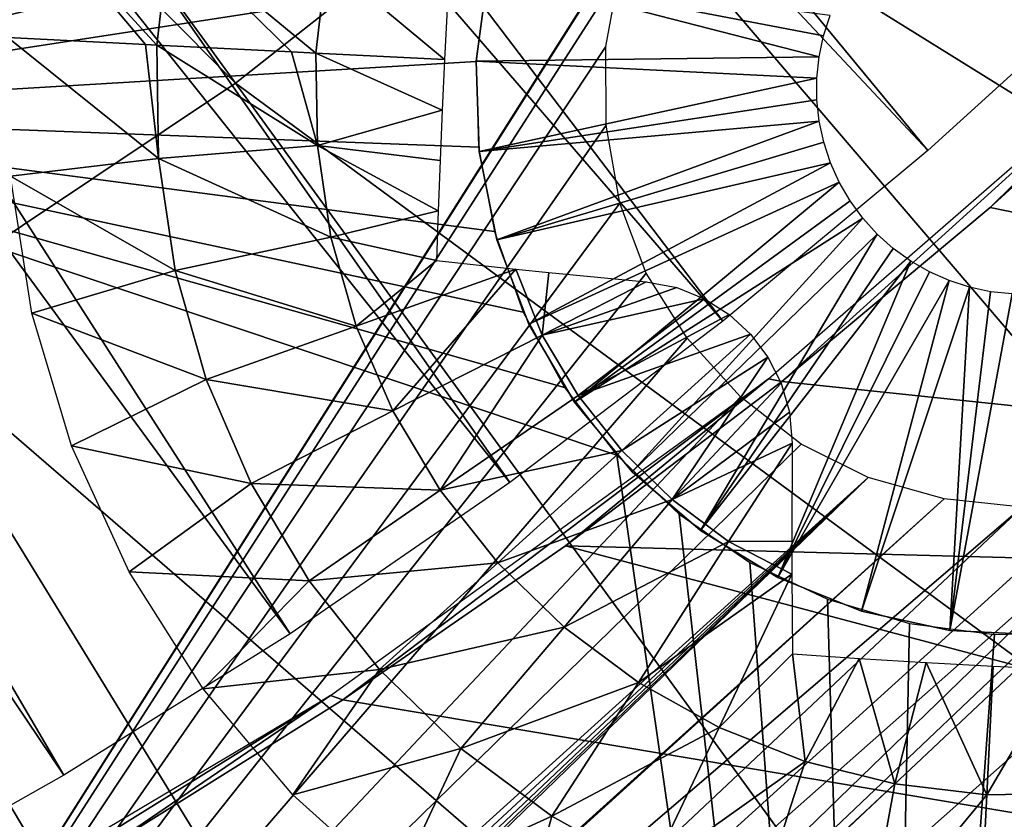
# Model space of a CAD drawing. Header units: millimetres. Extents: x -30.2 to 30.2, y -30.2 to 30.2.
# Tile 183 of 256: x 9.5 to 12.7, y -16.4 to -13.9. Entities that reach past the tile are written whole.
import ezdxf

# ---------------------------------------------------------------- set-up
doc = ezdxf.new("R2010")
doc.units = ezdxf.units.MM
doc.header["$LTSCALE"] = 52.148148
for name, color, linetype in [('107', 7, 'CONTINUOUS'), ('2', 7, 'CONTINUOUS'), ('206', 7, 'CONTINUOUS'), ('281', 7, 'CONTINUOUS'), ('284', 7, 'CONTINUOUS'), ('288', 7, 'CONTINUOUS'), ('339', 7, 'CONTINUOUS'), ('340', 7, 'CONTINUOUS'), ('341', 7, 'CONTINUOUS'), ('342', 7, 'CONTINUOUS'), ('343', 7, 'CONTINUOUS'), ('344', 7, 'CONTINUOUS'), ('73', 7, 'CONTINUOUS'), ('77', 7, 'CONTINUOUS'), ('82', 7, 'CONTINUOUS'), ('86', 7, 'CONTINUOUS')]:
    doc.layers.add(name, color=color, linetype=linetype)

msp = doc.modelspace()

# ---------------------------------------------------------------- linework, layer by layer
at = {"layer": '107', "color": 251, "linetype": 'Continuous', "true_color": 0x4c4c4c}
for points in [[(6.0965, -12.9276, -131.4064), (9.6267, -20.8687, -122.7), (5.4548, -13.2112, -131.4064), (6.0965, -12.9276, -131.4064)], [(9.6267, -20.8687, -122.7), (6.0965, -12.9276, -131.4064), (7.1998, -14.1914, -129.7829), (9.6267, -20.8687, -122.7)], [(9.6267, -20.8687, -122.7), (8.7595, -21.2472, -122.7), (5.4548, -13.2112, -131.4064), (9.6267, -20.8687, -122.7)], [(10.4775, -20.4547, -122.7), (9.6267, -20.8687, -122.7), (7.1998, -14.1914, -129.7829), (10.4775, -20.4547, -122.7)]]:
    msp.add_3dface(points, dxfattribs=at)
at = {"layer": '2', "color": 251, "linetype": 'Continuous', "true_color": 0x4c4c4c}
for points in [[(6.8172, -9.3831, 6.8418), (6.06, -9.8891, 6.8418), (10.226, -14.0749, 6.644), (6.8172, -9.3831, 6.8418)], [(11.2988, -13.2291, 6.644), (6.8172, -9.3831, 6.8418), (10.226, -14.0749, 6.644), (11.2988, -13.2291, 6.644)], [(10.226, -14.0749, 6.644), (6.06, -9.8891, 6.8418), (9.0902, -14.8338, 6.644), (10.226, -14.0749, 6.644)], [(17.6365, -15.063, 6.367), (13.2291, -11.2988, 6.644), (12.3019, -12.3019, 6.644), (17.6365, -15.063, 6.367)], [(16.4003, -16.4003, 6.367), (12.3019, -12.3019, 6.644), (11.2988, -13.2291, 6.644), (16.4003, -16.4003, 6.367)], [(16.4003, -16.4003, 6.367), (17.6365, -15.063, 6.367), (12.3019, -12.3019, 6.644), (16.4003, -16.4003, 6.367)], [(15.063, -17.6365, 6.367), (11.2988, -13.2291, 6.644), (10.226, -14.0749, 6.644), (15.063, -17.6365, 6.367)], [(15.063, -17.6365, 6.367), (16.4003, -16.4003, 6.367), (11.2988, -13.2291, 6.644), (15.063, -17.6365, 6.367)], [(13.6328, -18.764, 6.367), (10.226, -14.0749, 6.644), (9.0902, -14.8338, 6.644), (13.6328, -18.764, 6.367)], [(13.6328, -18.764, 6.367), (15.063, -17.6365, 6.367), (10.226, -14.0749, 6.644), (13.6328, -18.764, 6.367)], [(12.1186, -19.7757, 6.367), (9.0902, -14.8338, 6.644), (7.8983, -15.5013, 6.644), (12.1186, -19.7757, 6.367)], [(12.1186, -19.7757, 6.367), (13.6328, -18.764, 6.367), (9.0902, -14.8338, 6.644), (12.1186, -19.7757, 6.367)], [(10.5296, -20.6656, 6.367), (7.8983, -15.5013, 6.644), (6.6577, -16.0732, 6.644), (10.5296, -20.6656, 6.367)], [(10.5296, -20.6656, 6.367), (12.1186, -19.7757, 6.367), (7.8983, -15.5013, 6.644), (10.5296, -20.6656, 6.367)], [(8.8758, -21.428, 6.367), (10.5296, -20.6656, 6.367), (6.6577, -16.0732, 6.644), (8.8758, -21.428, 6.367)]]:
    msp.add_3dface(points, dxfattribs=at)
at = {"layer": '206', "color": 251, "linetype": 'Continuous', "true_color": 0x4c4c4c}
for points in [[(9.2465, -10.2252, -121.7), (7.8734, -19.3001, -121.7), (11.6706, -13.2981, -121.7), (9.2465, -10.2252, -121.7)], [(8.7872, -20.1093, -121.7), (19.3552, -10.3422, -121.7), (7.9304, -20.4629, -121.7), (8.7872, -20.1093, -121.7)], [(7.9304, -20.4629, -121.7), (19.3552, -10.3422, -121.7), (13.6433, -15.0873, -121.7), (7.9304, -20.4629, -121.7)], [(9.6285, -19.7212, -121.7), (19.3552, -10.3422, -121.7), (8.7872, -20.1093, -121.7), (9.6285, -19.7212, -121.7)], [(18.4256, -11.9236, -121.7), (19.3552, -10.3422, -121.7), (9.6285, -19.7212, -121.7), (18.4256, -11.9236, -121.7)], [(10.4497, -19.3006, -121.7), (18.4256, -11.9236, -121.7), (9.6285, -19.7212, -121.7), (10.4497, -19.3006, -121.7)], [(17.3795, -13.4067, -121.7), (18.4256, -11.9236, -121.7), (10.4497, -19.3006, -121.7), (17.3795, -13.4067, -121.7)], [(11.6706, -13.2981, -121.7), (7.8734, -19.3001, -121.7), (11.5405, -13.5077, -121.7), (11.6706, -13.2981, -121.7)], [(12.0168, -18.3681, -121.7), (17.3795, -13.4067, -121.7), (10.4497, -19.3006, -121.7), (12.0168, -18.3681, -121.7)], [(16.2148, -14.7935, -121.7), (17.3795, -13.4067, -121.7), (12.0168, -18.3681, -121.7), (16.2148, -14.7935, -121.7)], [(11.5405, -13.5077, -121.7), (7.8734, -19.3001, -121.7), (11.4537, -13.7264, -121.7), (11.5405, -13.5077, -121.7)], [(11.4537, -13.7264, -121.7), (7.8734, -19.3001, -121.7), (11.4108, -13.9582, -121.7), (11.4537, -13.7264, -121.7)], [(11.4108, -13.9582, -121.7), (7.8734, -19.3001, -121.7), (11.4123, -14.2096, -121.7), (11.4108, -13.9582, -121.7)], [(11.4123, -14.2096, -121.7), (7.8734, -19.3001, -121.7), (11.456, -14.4589, -121.7), (11.4123, -14.2096, -121.7)], [(11.456, -14.4589, -121.7), (7.8734, -19.3001, -121.7), (11.5397, -14.683, -121.7), (11.456, -14.4589, -121.7)], [(11.5397, -14.683, -121.7), (7.8734, -19.3001, -121.7), (11.671, -14.891, -121.7), (11.5397, -14.683, -121.7)], [(13.5086, -17.2963, -121.7), (16.2148, -14.7935, -121.7), (12.0168, -18.3681, -121.7), (13.5086, -17.2963, -121.7)], [(11.671, -14.891, -121.7), (7.8734, -19.3001, -121.7), (11.8416, -15.0797, -121.7), (11.671, -14.891, -121.7)], [(11.8416, -15.0797, -121.7), (7.8734, -19.3001, -121.7), (12.0355, -15.2312, -121.7), (11.8416, -15.0797, -121.7)], [(13.4265, -15.2398, -121.7), (7.9304, -20.4629, -121.7), (13.6433, -15.0873, -121.7), (13.4265, -15.2398, -121.7)], [(12.0355, -15.2312, -121.7), (7.8734, -19.3001, -121.7), (12.2501, -15.337, -121.7), (12.0355, -15.2312, -121.7)], [(13.2049, -15.3483, -121.7), (7.9304, -20.4629, -121.7), (13.4265, -15.2398, -121.7), (13.2049, -15.3483, -121.7)], [(7.8734, -19.3001, -121.7), (7.8966, -19.379, -121.7), (12.2501, -15.337, -121.7), (7.8734, -19.3001, -121.7)], [(7.8976, -19.5181, -121.7), (7.8755, -19.5782, -121.7), (12.2501, -15.337, -121.7), (7.8976, -19.5181, -121.7)], [(12.2501, -15.337, -121.7), (7.8755, -19.5782, -121.7), (12.4937, -15.4054, -121.7), (12.2501, -15.337, -121.7)], [(7.8966, -19.379, -121.7), (7.9046, -19.4517, -121.7), (12.2501, -15.337, -121.7), (7.8966, -19.379, -121.7)], [(7.9046, -19.4517, -121.7), (7.8976, -19.5181, -121.7), (12.2501, -15.337, -121.7), (7.9046, -19.4517, -121.7)], [(7.0624, -20.7802, -121.7), (7.9304, -20.4629, -121.7), (13.2049, -15.3483, -121.7), (7.0624, -20.7802, -121.7)], [(12.9786, -15.4127, -121.7), (7.0624, -20.7802, -121.7), (13.2049, -15.3483, -121.7), (12.9786, -15.4127, -121.7)], [(7.8384, -19.6321, -121.7), (7.7861, -19.6797, -121.7), (12.4937, -15.4054, -121.7), (7.8384, -19.6321, -121.7)], [(12.4937, -15.4054, -121.7), (7.7861, -19.6797, -121.7), (12.7436, -15.4322, -121.7), (12.4937, -15.4054, -121.7)], [(7.8755, -19.5782, -121.7), (7.8384, -19.6321, -121.7), (12.4937, -15.4054, -121.7), (7.8755, -19.5782, -121.7)], [(12.7436, -15.4322, -121.7), (7.0624, -20.7802, -121.7), (12.9786, -15.4127, -121.7), (12.7436, -15.4322, -121.7)], [(7.7861, -19.6797, -121.7), (7.0624, -20.7802, -121.7), (12.7436, -15.4322, -121.7), (7.7861, -19.6797, -121.7)]]:
    msp.add_3dface(points, dxfattribs=at)
at = {"layer": '281', "color": 25, "linetype": 'Continuous', "true_color": 0x996633}
for points in [[(13.281, -9.5619, -123.2), (11.2257, -13.2218, -123.2), (8.1821, -14.1728, -123.2), (13.281, -9.5619, -123.2)], [(11.2257, -13.2218, -123.2), (11.1082, -13.4698, -123.2), (8.1821, -14.1728, -123.2), (11.2257, -13.2218, -123.2)], [(11.1082, -13.4698, -123.2), (11.031, -13.7332, -123.2), (8.1821, -14.1728, -123.2), (11.1082, -13.4698, -123.2)], [(12.276, -21.0299, -123.2), (14.3792, -14.7151, -123.2), (18.98, -13.5342, -123.2), (12.276, -21.0299, -123.2)], [(19.6931, -14.3227, -123.2), (12.276, -21.0299, -123.2), (18.98, -13.5342, -123.2), (19.6931, -14.3227, -123.2)], [(11.031, -13.7332, -123.2), (10.9959, -14.0054, -123.2), (8.1821, -14.1728, -123.2), (11.031, -13.7332, -123.2)], [(10.9959, -14.0054, -123.2), (11.0038, -14.2797, -123.2), (8.1821, -14.1728, -123.2), (10.9959, -14.0054, -123.2)], [(11.2782, -15.0489, -123.2), (11.4457, -15.2662, -123.2), (8.1821, -14.1728, -123.2), (11.2782, -15.0489, -123.2)], [(8.1821, -14.1728, -123.2), (11.4457, -15.2662, -123.2), (12.276, -21.0299, -123.2), (8.1821, -14.1728, -123.2)], [(11.1467, -14.808, -123.2), (11.2782, -15.0489, -123.2), (8.1821, -14.1728, -123.2), (11.1467, -14.808, -123.2)], [(11.0544, -14.5495, -123.2), (11.1467, -14.808, -123.2), (8.1821, -14.1728, -123.2), (11.0544, -14.5495, -123.2)], [(11.0038, -14.2797, -123.2), (11.0544, -14.5495, -123.2), (8.1821, -14.1728, -123.2), (11.0038, -14.2797, -123.2)], [(11.563, -20.2414, -123.2), (8.1821, -14.1728, -123.2), (12.276, -21.0299, -123.2), (11.563, -20.2414, -123.2)], [(14.2617, -14.9632, -123.2), (14.3792, -14.7151, -123.2), (12.276, -21.0299, -123.2), (14.2617, -14.9632, -123.2)], [(14.107, -15.1897, -123.2), (14.2617, -14.9632, -123.2), (12.276, -21.0299, -123.2), (14.107, -15.1897, -123.2)], [(13.9181, -15.3899, -123.2), (14.107, -15.1897, -123.2), (12.276, -21.0299, -123.2), (13.9181, -15.3899, -123.2)], [(11.4457, -15.2662, -123.2), (11.6452, -15.4547, -123.2), (12.276, -21.0299, -123.2), (11.4457, -15.2662, -123.2)], [(13.6996, -15.5583, -123.2), (13.9181, -15.3899, -123.2), (12.276, -21.0299, -123.2), (13.6996, -15.5583, -123.2)], [(11.6452, -15.4547, -123.2), (11.8717, -15.6097, -123.2), (12.276, -21.0299, -123.2), (11.6452, -15.4547, -123.2)], [(13.4578, -15.6901, -123.2), (13.6996, -15.5583, -123.2), (12.276, -21.0299, -123.2), (13.4578, -15.6901, -123.2)], [(11.8717, -15.6097, -123.2), (12.1197, -15.7274, -123.2), (12.276, -21.0299, -123.2), (11.8717, -15.6097, -123.2)], [(13.1993, -15.7821, -123.2), (13.4578, -15.6901, -123.2), (12.276, -21.0299, -123.2), (13.1993, -15.7821, -123.2)], [(12.1197, -15.7274, -123.2), (12.383, -15.8049, -123.2), (12.276, -21.0299, -123.2), (12.1197, -15.7274, -123.2)], [(12.9295, -15.8326, -123.2), (13.1993, -15.7821, -123.2), (12.276, -21.0299, -123.2), (12.9295, -15.8326, -123.2)], [(12.383, -15.8049, -123.2), (12.6551, -15.8402, -123.2), (12.276, -21.0299, -123.2), (12.383, -15.8049, -123.2)], [(12.6551, -15.8402, -123.2), (12.9295, -15.8326, -123.2), (12.276, -21.0299, -123.2), (12.6551, -15.8402, -123.2)]]:
    msp.add_3dface(points, dxfattribs=at)
at = {"layer": '284', "color": 25, "linetype": 'Continuous', "true_color": 0x996633}
for points in [[(12.276, -21.0299, -123.2), (19.6931, -14.3227, -123.2), (19.8054, -14.4469, -123.1859), (12.276, -21.0299, -123.2)], [(12.3883, -21.1541, -123.1859), (12.276, -21.0299, -123.2), (19.8054, -14.4469, -123.1859), (12.3883, -21.1541, -123.1859)], [(12.3883, -21.1541, -123.1859), (19.8054, -14.4469, -123.1859), (19.9146, -14.5676, -123.1439), (12.3883, -21.1541, -123.1859)], [(12.4975, -21.2748, -123.1439), (12.3883, -21.1541, -123.1859), (19.9146, -14.5676, -123.1439), (12.4975, -21.2748, -123.1439)], [(12.4975, -21.2748, -123.1439), (19.9146, -14.5676, -123.1439), (20.0175, -14.6814, -123.0752), (12.4975, -21.2748, -123.1439)], [(12.6004, -21.3887, -123.0752), (12.4975, -21.2748, -123.1439), (20.0175, -14.6814, -123.0752), (12.6004, -21.3887, -123.0752)], [(12.6004, -21.3887, -123.0752), (20.0175, -14.6814, -123.0752), (20.1113, -14.7851, -122.9818), (12.6004, -21.3887, -123.0752)], [(12.6942, -21.4923, -122.9818), (12.6004, -21.3887, -123.0752), (20.1113, -14.7851, -122.9818), (12.6942, -21.4923, -122.9818)]]:
    msp.add_3dface(points, dxfattribs=at)
at = {"layer": '288', "color": 25, "linetype": 'Continuous', "true_color": 0x996633}
msp.add_3dface([(12.5858, -21.3725, -122.3913), (18.7378, -28.1755, -100.2479), (20.0029, -14.6653, -122.3913), (12.5858, -21.3725, -122.3913)], dxfattribs=at)
at = {"layer": '339', "linetype": 'Continuous'}
for points in [[(11.0053, -14.2935, -116.7), (10.9959, -14.0046, -116.7), (11.0053, -14.2935, -123.2), (11.0053, -14.2935, -116.7)], [(11.0053, -14.2935, -123.2), (10.9959, -14.0046, -116.7), (10.9959, -14.0046, -123.2), (11.0053, -14.2935, -123.2)], [(11.0621, -14.5769, -116.7), (11.0053, -14.2935, -116.7), (11.0621, -14.5769, -123.2), (11.0621, -14.5769, -116.7)], [(11.0621, -14.5769, -123.2), (11.0053, -14.2935, -116.7), (11.0053, -14.2935, -123.2), (11.0621, -14.5769, -123.2)], [(11.1648, -14.8471, -116.7), (11.0621, -14.5769, -116.7), (11.1648, -14.8471, -123.2), (11.1648, -14.8471, -116.7)], [(11.1648, -14.8471, -123.2), (11.0621, -14.5769, -116.7), (11.0621, -14.5769, -123.2), (11.1648, -14.8471, -123.2)], [(11.3105, -15.0967, -116.7), (11.1648, -14.8471, -116.7), (11.3105, -15.0967, -123.2), (11.3105, -15.0967, -116.7)], [(11.3105, -15.0967, -123.2), (11.1648, -14.8471, -116.7), (11.1648, -14.8471, -123.2), (11.3105, -15.0967, -123.2)], [(11.4953, -15.3189, -116.7), (11.3105, -15.0967, -116.7), (11.4953, -15.3189, -123.2), (11.4953, -15.3189, -116.7)], [(11.4953, -15.3189, -123.2), (11.3105, -15.0967, -116.7), (11.3105, -15.0967, -123.2), (11.4953, -15.3189, -123.2)], [(11.7142, -15.5076, -116.7), (11.4953, -15.3189, -116.7), (11.7142, -15.5076, -123.2), (11.7142, -15.5076, -116.7)], [(11.7142, -15.5076, -123.2), (11.4953, -15.3189, -116.7), (11.4953, -15.3189, -123.2), (11.7142, -15.5076, -123.2)], [(11.9612, -15.6578, -116.7), (11.7142, -15.5076, -116.7), (11.9612, -15.6578, -123.2), (11.9612, -15.6578, -116.7)], [(11.9612, -15.6578, -123.2), (11.7142, -15.5076, -116.7), (11.7142, -15.5076, -123.2), (11.9612, -15.6578, -123.2)], [(12.2295, -15.7652, -116.7), (11.9612, -15.6578, -116.7), (12.2295, -15.7652, -123.2), (12.2295, -15.7652, -116.7)], [(12.2295, -15.7652, -123.2), (11.9612, -15.6578, -116.7), (11.9612, -15.6578, -123.2), (12.2295, -15.7652, -123.2)], [(12.5119, -15.827, -116.7), (12.2295, -15.7652, -116.7), (12.5119, -15.827, -123.2), (12.5119, -15.827, -116.7)], [(12.5119, -15.827, -123.2), (12.2295, -15.7652, -116.7), (12.2295, -15.7652, -123.2), (12.5119, -15.827, -123.2)], [(12.8005, -15.8415, -116.7), (12.5119, -15.827, -116.7), (12.8005, -15.8415, -123.2), (12.8005, -15.8415, -116.7)], [(12.8005, -15.8415, -123.2), (12.5119, -15.827, -116.7), (12.5119, -15.827, -123.2), (12.8005, -15.8415, -123.2)]]:
    msp.add_3dface(points, dxfattribs=at)
at = {"layer": '340', "linetype": 'Continuous'}
for points in [[(10.9959, -14.0046, -123.2), (10.9959, -14.0046, -116.7), (11.0342, -13.7181, -116.7), (10.9959, -14.0046, -123.2)], [(10.9959, -14.0046, -123.2), (11.0342, -13.7181, -116.7), (11.0342, -13.7181, -123.2), (10.9959, -14.0046, -123.2)]]:
    msp.add_3dface(points, dxfattribs=at)
at = {"layer": '341', "linetype": 'Continuous'}
for points in [[(11.0342, -13.7181, -116.7), (10.9959, -14.0046, -116.7), (12.0935, -13.9909, -113.7), (11.0342, -13.7181, -116.7)], [(12.1288, -13.858, -113.7), (11.0342, -13.7181, -116.7), (12.1077, -13.9235, -113.7), (12.1288, -13.858, -113.7)], [(12.1077, -13.9235, -113.7), (11.0342, -13.7181, -116.7), (12.0935, -13.9909, -113.7), (12.1077, -13.9235, -113.7)], [(12.0935, -13.9909, -113.7), (10.9959, -14.0046, -116.7), (12.0865, -14.0594, -113.7), (12.0935, -13.9909, -113.7)]]:
    msp.add_3dface(points, dxfattribs=at)
at = {"layer": '342', "linetype": 'Continuous'}
for points in [[(10.9959, -14.0046, -116.7), (11.0053, -14.2935, -116.7), (12.0865, -14.0594, -113.7), (10.9959, -14.0046, -116.7)], [(12.0865, -14.0594, -113.7), (11.0053, -14.2935, -116.7), (12.0866, -14.1283, -113.7), (12.0865, -14.0594, -113.7)], [(12.0866, -14.1283, -113.7), (11.0053, -14.2935, -116.7), (12.0939, -14.1967, -113.7), (12.0866, -14.1283, -113.7)], [(11.0053, -14.2935, -116.7), (11.0621, -14.5769, -116.7), (12.0939, -14.1967, -113.7), (11.0053, -14.2935, -116.7)], [(12.0939, -14.1967, -113.7), (11.0621, -14.5769, -116.7), (12.1084, -14.2641, -113.7), (12.0939, -14.1967, -113.7)], [(12.1084, -14.2641, -113.7), (11.0621, -14.5769, -116.7), (12.1298, -14.3296, -113.7), (12.1084, -14.2641, -113.7)], [(11.0621, -14.5769, -116.7), (11.1648, -14.8471, -116.7), (12.1298, -14.3296, -113.7), (11.0621, -14.5769, -116.7)], [(12.1298, -14.3296, -113.7), (11.1648, -14.8471, -116.7), (12.158, -14.3924, -113.7), (12.1298, -14.3296, -113.7)], [(11.1648, -14.8471, -116.7), (11.3105, -15.0967, -116.7), (12.158, -14.3924, -113.7), (11.1648, -14.8471, -116.7)], [(12.158, -14.3924, -113.7), (11.3105, -15.0967, -116.7), (12.1925, -14.452, -113.7), (12.158, -14.3924, -113.7)], [(12.1925, -14.452, -113.7), (11.3105, -15.0967, -116.7), (12.2332, -14.5077, -113.7), (12.1925, -14.452, -113.7)], [(11.3105, -15.0967, -116.7), (11.4953, -15.3189, -116.7), (12.2332, -14.5077, -113.7), (11.3105, -15.0967, -116.7)], [(12.2332, -14.5077, -113.7), (11.4953, -15.3189, -116.7), (12.2794, -14.5588, -113.7), (12.2332, -14.5077, -113.7)], [(11.4953, -15.3189, -116.7), (11.7142, -15.5076, -116.7), (12.2794, -14.5588, -113.7), (11.4953, -15.3189, -116.7)], [(12.2794, -14.5588, -113.7), (11.7142, -15.5076, -116.7), (12.3306, -14.6048, -113.7), (12.2794, -14.5588, -113.7)], [(12.3306, -14.6048, -113.7), (11.7142, -15.5076, -116.7), (12.3865, -14.6451, -113.7), (12.3306, -14.6048, -113.7)], [(11.7142, -15.5076, -116.7), (11.9612, -15.6578, -116.7), (12.3865, -14.6451, -113.7), (11.7142, -15.5076, -116.7)], [(12.3865, -14.6451, -113.7), (11.9612, -15.6578, -116.7), (12.4462, -14.6795, -113.7), (12.3865, -14.6451, -113.7)], [(12.4462, -14.6795, -113.7), (11.9612, -15.6578, -116.7), (12.5092, -14.7073, -113.7), (12.4462, -14.6795, -113.7)], [(11.9612, -15.6578, -116.7), (12.2295, -15.7652, -116.7), (12.5092, -14.7073, -113.7), (11.9612, -15.6578, -116.7)], [(12.5092, -14.7073, -113.7), (12.2295, -15.7652, -116.7), (12.5747, -14.7285, -113.7), (12.5092, -14.7073, -113.7)], [(12.2295, -15.7652, -116.7), (12.5119, -15.827, -116.7), (12.5747, -14.7285, -113.7), (12.2295, -15.7652, -116.7)], [(12.5747, -14.7285, -113.7), (12.5119, -15.827, -116.7), (12.6422, -14.7427, -113.7), (12.5747, -14.7285, -113.7)], [(12.6422, -14.7427, -113.7), (12.5119, -15.827, -116.7), (12.7107, -14.7497, -113.7), (12.6422, -14.7427, -113.7)], [(12.5119, -15.827, -116.7), (12.8005, -15.8415, -116.7), (12.7107, -14.7497, -113.7), (12.5119, -15.827, -116.7)]]:
    msp.add_3dface(points, dxfattribs=at)
at = {"layer": '343', "linetype": 'Continuous'}
for points in [[(9.4978, -13.9293, -124.7125), (9.5503, -13.4889, -124.7125), (9.9378, -13.9514, -125.0116), (9.4978, -13.9293, -124.7125)], [(9.9378, -13.9514, -125.0116), (9.5503, -13.4889, -124.7125), (9.9741, -13.9533, -125.0336), (9.9378, -13.9514, -125.0116)], [(9.9741, -13.9533, -125.0336), (9.5503, -13.4889, -124.7125), (10.016, -13.593, -125.0336), (9.9741, -13.9533, -125.0336)], [(9.9741, -13.9533, -125.0336), (10.016, -13.593, -125.0336), (10.4051, -13.9749, -125.2659), (9.9741, -13.9533, -125.0336)], [(10.5175, -13.6848, -125.3028), (10.4834, -13.9789, -125.3028), (10.016, -13.593, -125.0336), (10.5175, -13.6848, -125.3028)], [(10.016, -13.593, -125.0336), (10.4834, -13.9789, -125.3028), (10.4051, -13.9749, -125.2659), (10.016, -13.593, -125.0336)], [(10.4834, -13.9789, -125.3028), (10.5175, -13.6848, -125.3028), (10.8952, -13.9996, -125.4729), (10.4834, -13.9789, -125.3028)], [(10.8952, -13.9996, -125.4729), (10.5175, -13.6848, -125.3028), (10.9037, -13.8375, -125.4704), (10.8952, -13.9996, -125.4729)]]:
    msp.add_3dface(points, dxfattribs=at)
at = {"layer": '344', "linetype": 'Continuous'}
for points in [[(9.4978, -13.9293, -124.7125), (9.9378, -13.9514, -125.0116), (9.9796, -14.316, -125.0336), (9.4978, -13.9293, -124.7125)], [(9.5058, -14.3728, -124.7125), (9.4978, -13.9293, -124.7125), (9.9796, -14.316, -125.0336), (9.5058, -14.3728, -124.7125)], [(9.9378, -13.9514, -125.0116), (9.9741, -13.9533, -125.0336), (9.9796, -14.316, -125.0336), (9.9378, -13.9514, -125.0116)], [(9.9741, -13.9533, -125.0336), (10.4051, -13.9749, -125.2659), (10.4879, -14.2749, -125.3028), (9.9741, -13.9533, -125.0336)], [(9.9741, -13.9533, -125.0336), (10.4879, -14.2749, -125.3028), (9.9796, -14.316, -125.0336), (9.9741, -13.9533, -125.0336)], [(10.4051, -13.9749, -125.2659), (10.4834, -13.9789, -125.3028), (10.4879, -14.2749, -125.3028), (10.4051, -13.9749, -125.2659)], [(10.4834, -13.9789, -125.3028), (10.8952, -13.9996, -125.4729), (10.8874, -14.1618, -125.4704), (10.4834, -13.9789, -125.3028)], [(10.4834, -13.9789, -125.3028), (10.8874, -14.1618, -125.4704), (10.4879, -14.2749, -125.3028), (10.4834, -13.9789, -125.3028)], [(10.8874, -14.1618, -125.4704), (10.8806, -14.3229, -125.4632), (10.4879, -14.2749, -125.3028), (10.8874, -14.1618, -125.4704)], [(10.4879, -14.2749, -125.3028), (10.531, -14.5678, -125.3028), (9.9796, -14.316, -125.0336), (10.4879, -14.2749, -125.3028)], [(10.8806, -14.3229, -125.4632), (10.8747, -14.4834, -125.4511), (10.4879, -14.2749, -125.3028), (10.8806, -14.3229, -125.4632)], [(10.4879, -14.2749, -125.3028), (10.8747, -14.4834, -125.4511), (10.531, -14.5678, -125.3028), (10.4879, -14.2749, -125.3028)], [(10.0325, -14.6748, -125.0336), (9.5058, -14.3728, -124.7125), (9.9796, -14.316, -125.0336), (10.0325, -14.6748, -125.0336)], [(10.531, -14.5678, -125.3028), (10.0325, -14.6748, -125.0336), (9.9796, -14.316, -125.0336), (10.531, -14.5678, -125.3028)], [(9.5742, -14.8111, -124.7125), (9.5058, -14.3728, -124.7125), (10.0325, -14.6748, -125.0336), (9.5742, -14.8111, -124.7125)], [(10.8747, -14.4834, -125.4511), (10.8696, -14.6432, -125.4343), (10.531, -14.5678, -125.3028), (10.8747, -14.4834, -125.4511)], [(10.531, -14.5678, -125.3028), (10.612, -14.8525, -125.3028), (10.0325, -14.6748, -125.0336), (10.531, -14.5678, -125.3028)], [(10.531, -14.5678, -125.3028), (10.8696, -14.6432, -125.4343), (10.612, -14.8525, -125.3028), (10.531, -14.5678, -125.3028)], [(10.8696, -14.6432, -125.4343), (11.1228, -14.6708, -125.5184), (10.612, -14.8525, -125.3028), (10.8696, -14.6432, -125.4343)], [(10.1317, -15.0237, -125.0336), (9.5742, -14.8111, -124.7125), (10.0325, -14.6748, -125.0336), (10.1317, -15.0237, -125.0336)], [(10.612, -14.8525, -125.3028), (10.1317, -15.0237, -125.0336), (10.0325, -14.6748, -125.0336), (10.612, -14.8525, -125.3028)], [(10.612, -14.8525, -125.3028), (11.1228, -14.6708, -125.5184), (10.7294, -15.1243, -125.3028), (10.612, -14.8525, -125.3028)], [(11.1228, -14.6708, -125.5184), (11.2073, -14.8822, -125.5162), (10.7294, -15.1243, -125.3028), (11.1228, -14.6708, -125.5184)], [(11.1228, -14.6708, -125.5184), (11.2284, -14.6815, -125.5494), (11.2073, -14.8822, -125.5162), (11.1228, -14.6708, -125.5184)], [(11.2284, -14.6815, -125.5494), (11.5405, -14.7111, -125.6278), (11.2073, -14.8822, -125.5162), (11.2284, -14.6815, -125.5494)], [(11.2073, -14.8822, -125.5162), (11.5405, -14.7111, -125.6278), (11.6379, -14.7297, -125.647), (11.2073, -14.8822, -125.5162)], [(11.727, -14.7656, -125.6605), (11.2073, -14.8822, -125.5162), (11.6379, -14.7297, -125.647), (11.727, -14.7656, -125.6605)], [(11.3228, -15.075, -125.5162), (11.2073, -14.8822, -125.5162), (11.727, -14.7656, -125.6605), (11.3228, -15.075, -125.5162)], [(11.8055, -14.8157, -125.6685), (11.3228, -15.075, -125.5162), (11.727, -14.7656, -125.6605), (11.8055, -14.8157, -125.6685)], [(9.7016, -15.236, -124.7125), (9.5742, -14.8111, -124.7125), (10.1317, -15.0237, -125.0336), (9.7016, -15.236, -124.7125)], [(11.8736, -14.8785, -125.6711), (11.3228, -15.075, -125.5162), (11.8055, -14.8157, -125.6685), (11.8736, -14.8785, -125.6711)], [(10.612, -14.8525, -125.3028), (10.7294, -15.1243, -125.3028), (10.1317, -15.0237, -125.0336), (10.612, -14.8525, -125.3028)], [(10.7294, -15.1243, -125.3028), (11.2073, -14.8822, -125.5162), (10.8813, -15.3783, -125.3028), (10.7294, -15.1243, -125.3028)], [(11.2073, -14.8822, -125.5162), (11.3228, -15.075, -125.5162), (10.8813, -15.3783, -125.3028), (11.2073, -14.8822, -125.5162)], [(11.4624, -15.2511, -125.5162), (11.3228, -15.075, -125.5162), (11.8736, -14.8785, -125.6711), (11.4624, -15.2511, -125.5162)], [(11.9295, -14.9525, -125.6685), (11.4624, -15.2511, -125.5162), (11.8736, -14.8785, -125.6711), (11.9295, -14.9525, -125.6685)], [(11.6237, -15.4077, -125.5162), (11.4624, -15.2511, -125.5162), (11.9295, -14.9525, -125.6685), (11.6237, -15.4077, -125.5162)], [(11.9716, -15.0355, -125.6607), (11.6237, -15.4077, -125.5162), (11.9295, -14.9525, -125.6685), (11.9716, -15.0355, -125.6607)], [(10.2756, -15.3567, -125.0336), (9.7016, -15.236, -124.7125), (10.1317, -15.0237, -125.0336), (10.2756, -15.3567, -125.0336)], [(10.7294, -15.1243, -125.3028), (10.2756, -15.3567, -125.0336), (10.1317, -15.0237, -125.0336), (10.7294, -15.1243, -125.3028)], [(11.9987, -15.128, -125.6471), (11.6237, -15.4077, -125.5162), (11.9716, -15.0355, -125.6607), (11.9987, -15.128, -125.6471)], [(11.3228, -15.075, -125.5162), (11.4624, -15.2511, -125.5162), (10.8813, -15.3783, -125.3028), (11.3228, -15.075, -125.5162)], [(10.7294, -15.1243, -125.3028), (10.8813, -15.3783, -125.3028), (10.2756, -15.3567, -125.0336), (10.7294, -15.1243, -125.3028)], [(12.0076, -15.2276, -125.6278), (11.6237, -15.4077, -125.5162), (11.9987, -15.128, -125.6471), (12.0076, -15.2276, -125.6278)], [(9.8856, -15.6396, -124.7125), (9.7016, -15.236, -124.7125), (10.2756, -15.3567, -125.0336), (9.8856, -15.6396, -124.7125)], [(11.8039, -15.542, -125.5162), (11.6237, -15.4077, -125.5162), (12.0076, -15.2276, -125.6278), (11.8039, -15.542, -125.5162)], [(12.0057, -15.5413, -125.5494), (11.8039, -15.542, -125.5162), (12.0076, -15.2276, -125.6278), (12.0057, -15.5413, -125.5494)], [(10.8813, -15.3783, -125.3028), (11.4624, -15.2511, -125.5162), (11.0651, -15.6104, -125.3028), (10.8813, -15.3783, -125.3028)], [(11.4624, -15.2511, -125.5162), (11.6237, -15.4077, -125.5162), (11.0651, -15.6104, -125.3028), (11.4624, -15.2511, -125.5162)], [(10.4617, -15.6681, -125.0336), (9.8856, -15.6396, -124.7125), (10.2756, -15.3567, -125.0336), (10.4617, -15.6681, -125.0336)], [(10.8813, -15.3783, -125.3028), (10.4617, -15.6681, -125.0336), (10.2756, -15.3567, -125.0336), (10.8813, -15.3783, -125.3028)], [(10.8813, -15.3783, -125.3028), (11.0651, -15.6104, -125.3028), (10.4617, -15.6681, -125.0336), (10.8813, -15.3783, -125.3028)], [(11.0651, -15.6104, -125.3028), (11.6237, -15.4077, -125.5162), (11.2776, -15.8166, -125.3028), (11.0651, -15.6104, -125.3028)], [(11.6237, -15.4077, -125.5162), (11.8039, -15.542, -125.5162), (11.2776, -15.8166, -125.3028), (11.6237, -15.4077, -125.5162)], [(11.2776, -15.8166, -125.3028), (11.8039, -15.542, -125.5162), (11.5152, -15.9932, -125.3028), (11.2776, -15.8166, -125.3028)], [(11.8039, -15.542, -125.5162), (12.0058, -15.6473, -125.5184), (11.5152, -15.9932, -125.3028), (11.8039, -15.542, -125.5162)], [(12.0058, -15.6473, -125.5184), (11.8039, -15.542, -125.5162), (12.0057, -15.5413, -125.5494), (12.0058, -15.6473, -125.5184)], [(11.0651, -15.6104, -125.3028), (10.6869, -15.9524, -125.0336), (10.4617, -15.6681, -125.0336), (11.0651, -15.6104, -125.3028)], [(11.0651, -15.6104, -125.3028), (11.2776, -15.8166, -125.3028), (10.6869, -15.9524, -125.0336), (11.0651, -15.6104, -125.3028)], [(10.1229, -16.0144, -124.7125), (9.8856, -15.6396, -124.7125), (10.4617, -15.6681, -125.0336), (10.1229, -16.0144, -124.7125)], [(11.5152, -15.9932, -125.3028), (12.0058, -15.6473, -125.5184), (11.7738, -16.1373, -125.3028), (11.5152, -15.9932, -125.3028)], [(11.7738, -16.1373, -125.3028), (12.0058, -15.6473, -125.5184), (12.0079, -15.9019, -125.4343), (11.7738, -16.1373, -125.3028)], [(10.6869, -15.9524, -125.0336), (10.1229, -16.0144, -124.7125), (10.4617, -15.6681, -125.0336), (10.6869, -15.9524, -125.0336)], [(11.2776, -15.8166, -125.3028), (10.9473, -16.205, -125.0336), (10.6869, -15.9524, -125.0336), (11.2776, -15.8166, -125.3028)], [(11.2776, -15.8166, -125.3028), (11.5152, -15.9932, -125.3028), (10.9473, -16.205, -125.0336), (11.2776, -15.8166, -125.3028)], [(12.049, -16.2464, -125.3028), (11.7738, -16.1373, -125.3028), (12.0079, -15.9019, -125.4343), (12.049, -16.2464, -125.3028)], [(12.2215, -15.9164, -125.4557), (12.049, -16.2464, -125.3028), (12.0079, -15.9019, -125.4343), (12.2215, -15.9164, -125.4557)], [(12.3361, -16.3186, -125.3028), (12.049, -16.2464, -125.3028), (12.2215, -15.9164, -125.4557), (12.3361, -16.3186, -125.3028)], [(12.436, -15.9295, -125.4686), (12.3361, -16.3186, -125.3028), (12.2215, -15.9164, -125.4557), (12.436, -15.9295, -125.4686)], [(12.6301, -16.3528, -125.3028), (12.3361, -16.3186, -125.3028), (12.436, -15.9295, -125.4686), (12.6301, -16.3528, -125.3028)], [(12.6508, -15.941, -125.4729), (12.6301, -16.3528, -125.3028), (12.436, -15.9295, -125.4686), (12.6508, -15.941, -125.4729)], [(12.8657, -15.9511, -125.4686), (12.6301, -16.3528, -125.3028), (12.6508, -15.941, -125.4729), (12.8657, -15.9511, -125.4686)], [(10.409, -16.3533, -124.7125), (10.1229, -16.0144, -124.7125), (10.6869, -15.9524, -125.0336), (10.409, -16.3533, -124.7125)], [(10.9473, -16.205, -125.0336), (10.409, -16.3533, -124.7125), (10.6869, -15.9524, -125.0336), (10.9473, -16.205, -125.0336)], [(12.9261, -16.3483, -125.3028), (12.6301, -16.3528, -125.3028), (12.8657, -15.9511, -125.4686), (12.9261, -16.3483, -125.3028)], [(11.5152, -15.9932, -125.3028), (11.2384, -16.4214, -125.0336), (10.9473, -16.205, -125.0336), (11.5152, -15.9932, -125.3028)], [(11.5152, -15.9932, -125.3028), (11.7738, -16.1373, -125.3028), (11.2384, -16.4214, -125.0336), (11.5152, -15.9932, -125.3028)], [(11.7738, -16.1373, -125.3028), (11.5552, -16.598, -125.0336), (11.2384, -16.4214, -125.0336), (11.7738, -16.1373, -125.3028)], [(11.7738, -16.1373, -125.3028), (12.049, -16.2464, -125.3028), (11.5552, -16.598, -125.0336), (11.7738, -16.1373, -125.3028)], [(10.7386, -16.6502, -124.7125), (10.409, -16.3533, -124.7125), (10.9473, -16.205, -125.0336), (10.7386, -16.6502, -124.7125)], [(11.2384, -16.4214, -125.0336), (10.7386, -16.6502, -124.7125), (10.9473, -16.205, -125.0336), (11.2384, -16.4214, -125.0336)], [(12.049, -16.2464, -125.3028), (11.8924, -16.7317, -125.0336), (11.5552, -16.598, -125.0336), (12.049, -16.2464, -125.3028)], [(12.049, -16.2464, -125.3028), (12.3361, -16.3186, -125.3028), (11.8924, -16.7317, -125.0336), (12.049, -16.2464, -125.3028)], [(12.3361, -16.3186, -125.3028), (12.2442, -16.8202, -125.0336), (11.8924, -16.7317, -125.0336), (12.3361, -16.3186, -125.3028)], [(12.3361, -16.3186, -125.3028), (12.6301, -16.3528, -125.3028), (12.2442, -16.8202, -125.0336), (12.3361, -16.3186, -125.3028)], [(12.6301, -16.3528, -125.3028), (12.9261, -16.3483, -125.3028), (12.6045, -16.8621, -125.0336), (12.6301, -16.3528, -125.3028)], [(12.9261, -16.3483, -125.3028), (12.9672, -16.8565, -125.0336), (12.6045, -16.8621, -125.0336), (12.9261, -16.3483, -125.3028)], [(12.6301, -16.3528, -125.3028), (12.6045, -16.8621, -125.0336), (12.2442, -16.8202, -125.0336), (12.6301, -16.3528, -125.3028)], [(11.1056, -16.8994, -124.7125), (10.7386, -16.6502, -124.7125), (11.2384, -16.4214, -125.0336), (11.1056, -16.8994, -124.7125)], [(11.5552, -16.598, -125.0336), (11.1056, -16.8994, -124.7125), (11.2384, -16.4214, -125.0336), (11.5552, -16.598, -125.0336)]]:
    msp.add_3dface(points, dxfattribs=at)
at = {"layer": '73', "color": 251, "linetype": 'Continuous', "true_color": 0x4c4c4c}
for points in [[(6.7342, -8.1955, -24.9299), (7.1274, -7.8559, -24.9299), (12.4417, -14.2906, -28.6883), (6.7342, -8.1955, -24.9299)], [(12.4417, -14.2906, -28.6883), (7.1274, -7.8559, -24.9299), (13.0732, -13.7153, -28.6883), (12.4417, -14.2906, -28.6883)], [(6.3248, -8.5154, -24.9299), (6.7342, -8.1955, -24.9299), (11.7849, -14.8369, -28.6883), (6.3248, -8.5154, -24.9299)], [(11.7849, -14.8369, -28.6883), (6.7342, -8.1955, -24.9299), (12.4417, -14.2906, -28.6883), (11.7849, -14.8369, -28.6883)], [(5.9003, -8.8149, -24.9299), (6.3248, -8.5154, -24.9299), (11.1041, -15.3531, -28.6883), (5.9003, -8.8149, -24.9299)], [(11.1041, -15.3531, -28.6883), (6.3248, -8.5154, -24.9299), (11.7849, -14.8369, -28.6883), (11.1041, -15.3531, -28.6883)], [(5.4616, -9.0932, -24.9299), (5.9003, -8.8149, -24.9299), (10.4007, -15.838, -28.6883), (5.4616, -9.0932, -24.9299)], [(10.4007, -15.838, -28.6883), (5.9003, -8.8149, -24.9299), (11.1041, -15.3531, -28.6883), (10.4007, -15.838, -28.6883)], [(5.0098, -9.3498, -24.9299), (5.4616, -9.0932, -24.9299), (9.6763, -16.2907, -28.6883), (5.0098, -9.3498, -24.9299)], [(9.6763, -16.2907, -28.6883), (5.4616, -9.0932, -24.9299), (10.4007, -15.838, -28.6883), (9.6763, -16.2907, -28.6883)], [(8.9321, -16.7103, -28.6883), (5.0098, -9.3498, -24.9299), (9.6763, -16.2907, -28.6883), (8.9321, -16.7103, -28.6883)]]:
    msp.add_3dface(points, dxfattribs=at)
at = {"layer": '77', "color": 251, "linetype": 'Continuous', "true_color": 0x4c4c4c}
for points in [[(11.9313, -15.0213, -29.039), (13.2356, -13.8857, -29.039), (11.9737, -15.0302, -30), (11.9313, -15.0213, -29.039)], [(11.9737, -15.0302, -30), (13.2356, -13.8857, -29.039), (12.6411, -14.4735, -30), (11.9737, -15.0302, -30)], [(12.6411, -14.4735, -30), (13.2356, -13.8857, -29.039), (13.2807, -13.889, -30), (12.6411, -14.4735, -30)], [(10.53, -16.0348, -29.039), (11.9313, -15.0213, -29.039), (10.5693, -16.0491, -30), (10.53, -16.0348, -29.039)], [(10.5693, -16.0491, -30), (11.9313, -15.0213, -29.039), (11.282, -15.5563, -30), (10.5693, -16.0491, -30)], [(11.282, -15.5563, -30), (11.9313, -15.0213, -29.039), (11.9737, -15.0302, -30), (11.282, -15.5563, -30)], [(9.0431, -16.918, -29.039), (10.53, -16.0348, -29.039), (9.0764, -16.9381, -30), (9.0431, -16.918, -29.039)], [(9.0764, -16.9381, -30), (10.53, -16.0348, -29.039), (9.8331, -16.5102, -30), (9.0764, -16.9381, -30)], [(9.8331, -16.5102, -30), (10.53, -16.0348, -29.039), (10.5693, -16.0491, -30), (9.8331, -16.5102, -30)]]:
    msp.add_3dface(points, dxfattribs=at)
at = {"layer": '82', "color": 251, "linetype": 'Continuous', "true_color": 0x4c4c4c}
for points in [[(12.6411, -14.4735, -30), (13.2807, -13.889, -30), (18.9164, -15.7592, -30), (12.6411, -14.4735, -30)], [(11.9737, -15.0302, -30), (12.6411, -14.4735, -30), (18.9164, -15.7592, -30), (11.9737, -15.0302, -30)], [(11.282, -15.5563, -30), (11.9737, -15.0302, -30), (18.9164, -15.7592, -30), (11.282, -15.5563, -30)], [(10.5693, -16.0491, -30), (11.282, -15.5563, -30), (17.5854, -17.232, -30), (10.5693, -16.0491, -30)], [(17.5854, -17.232, -30), (11.282, -15.5563, -30), (18.9164, -15.7592, -30), (17.5854, -17.232, -30)], [(9.8331, -16.5102, -30), (10.5693, -16.0491, -30), (17.5854, -17.232, -30), (9.8331, -16.5102, -30)]]:
    msp.add_3dface(points, dxfattribs=at)
at = {"layer": '86', "color": 250, "linetype": 'Continuous', "true_color": 0x333333}
for points in [[(13.8482, -16.118, -36.0221), (12.4436, -17.2256, -36.0221), (12.4576, -17.2154, -31.0221), (13.8482, -16.118, -36.0221)], [(13.862, -16.1061, -31.0221), (13.8482, -16.118, -36.0221), (12.4576, -17.2154, -31.0221), (13.862, -16.1061, -31.0221)]]:
    msp.add_3dface(points, dxfattribs=at)

doc.saveas('drawing.dxf')
